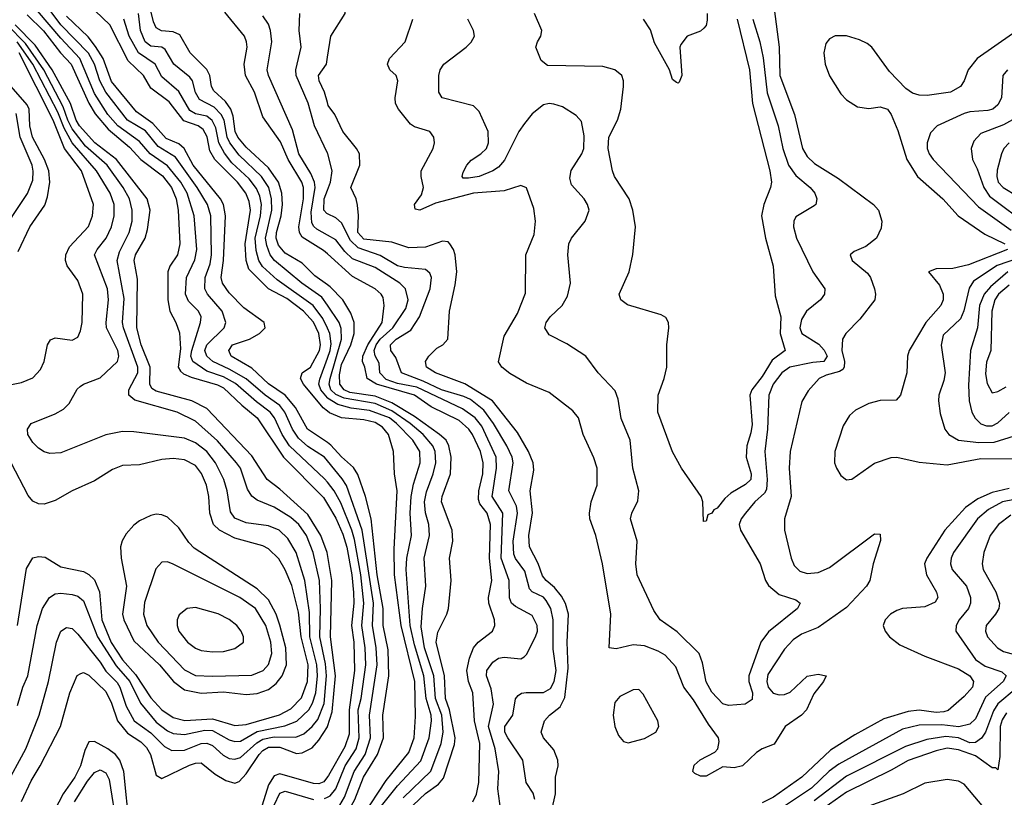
# Model space of a CAD drawing. Header units: inches. Extents: x 884549 to 1028252, y 526810 to 653624.
# Tile 184 of 256: x 938903 to 942413, y 573578 to 576348. Entities that reach past the tile are written whole.
import ezdxf

# ---------------------------------------------------------------- set-up
doc = ezdxf.new("R2010")
doc.units = ezdxf.units.IN
doc.header["$MEASUREMENT"] = 0
doc.layers.add('A9537', color=7, linetype='Continuous')
doc.layers.add('A9547', color=7, linetype='Continuous')

msp = doc.modelspace()

# ---------------------------------------------------------------- linework, layer by layer
at = {"layer": 'A9537', "color": 5}
for points, elevation in [([(940000, 574777.1), (939990, 574789.2), (939930, 574827.6), (939897, 574857), (939875.9, 574890), (939848.3, 574950), (939830, 574974.1), (939777.9, 575010), (939710, 575068.4), (939650, 575103.7), (939591.3, 575130), (939569.9, 575150), (939562.6, 575170), (939570.4, 575190), (939632.1, 575250), (939638, 575270), (939624.8, 575310), (939572.4, 575370), (939563.5, 575390), (939564.1, 575430), (939581.9, 575478.1), (939587.3, 575510), (939584.4, 575650), (939572.6, 575690), (939536.3, 575750), (939458.3, 575858.3), (939396.6, 575896.6), (939351.9, 575951.9), (939287.8, 575990), (939210, 576089.6), (939189.2, 576130), (939169.5, 576190), (939148.6, 576228.6), (939049.9, 576329.9), (938946, 576470)], 2440), ([(940000, 574700.2), (939990, 574712.6), (939864.5, 574830), (939838.2, 574870), (939811.2, 574930), (939796.1, 574950), (939746.7, 574986.7), (939672.2, 575052.2), (939630, 575076.1), (939570, 575095.7), (939520.4, 575130), (939513.4, 575150), (939516.2, 575170), (939547.4, 575270), (939549.9, 575290), (939539.9, 575310), (939505, 575345), (939494.5, 575370), (939497.3, 575430), (939527.3, 575492.7), (939535, 575530), (939525.3, 575650), (939499.6, 575730), (939477.2, 575770), (939430, 575828.1), (939368.5, 575870), (939330, 575914.2), (939252.8, 575970), (939217.7, 576010), (939170, 576085.6), (939117.3, 576210), (939050, 576282.1), (938925.1, 576430)], 2460), ([(940000, 574953.5), (939985.2, 574965.2), (939914.4, 575050), (939904.6, 575070), (939909.9, 575090), (939939.9, 575110), (939971.8, 575170), (939975.4, 575190), (939970, 575230), (939950.2, 575270.2), (939914.9, 575310), (939854.8, 575354.8), (939789.6, 575390), (939720, 575460), (939710.4, 575490), (939706.4, 575550), (939725.7, 575670), (939721.1, 575701.1), (939709.5, 575730), (939679.1, 575770), (939598.8, 575850), (939581.1, 575881.1), (939570.8, 575930.8), (939557.6, 575957.6), (939539.3, 575970), (939488.1, 575988.1), (939435.7, 576055.7), (939370, 576104.9), (939344.9, 576150), (939290, 576201.5), (939224.7, 576330), (939120.7, 576430)], 2380), ([(940000, 575404), (939955.4, 575435.4), (939910, 575480.5), (939850, 575516.8), (939825.2, 575545.2), (939817.4, 575570), (939818, 575590), (939835.2, 575650), (939839.7, 575690), (939837.2, 575730), (939825.8, 575770), (939790, 575820.8), (939710, 575894.6), (939680.6, 575930), (939671.7, 575950), (939664.3, 576004.3), (939655.4, 576030), (939636.8, 576056.8), (939595.3, 576095.3), (939587.3, 576110), (939581, 576150), (939570.6, 576170.6), (939510.4, 576230), (939474.1, 576294.1), (939450, 576304.8), (939408.8, 576308.8), (939390, 576319.4), (939380.3, 576340.3), (939360.6, 576420.6)], 2320), ([(938930, 576365.4), (938988.3, 576308.3), (939048.2, 576230), (939086, 576190), (939150, 576051.4), (939172.5, 576012.5), (939218, 575958), (939294.3, 575894.3), (939334.5, 575850), (939411.9, 575791.9), (939444.8, 575750), (939460.3, 575710), (939468.3, 575670), (939473.9, 575550), (939465.4, 575510), (939438.1, 575470), (939431.7, 575450), (939430.9, 575350), (939437.7, 575310), (939459.9, 575270), (939472.2, 575232.2), (939476.1, 575176.1), (939468.4, 575110), (939475.8, 575095.8), (939486.4, 575086.4), (939514.5, 575074.5), (939607.9, 575047.9), (939630, 575036.9), (939694.7, 574974.7), (939749.2, 574930), (939843.4, 574790), (939986, 574646), (940000, 574622.5)], 2480), ([(940000, 575331.3), (939980.3, 575360.3), (939908.4, 575410), (939811.7, 575490), (939796.3, 575510), (939783.5, 575543.5), (939779, 575570), (939801.3, 575670), (939801.2, 575710), (939791, 575750), (939765.2, 575790), (939685.3, 575865.3), (939652.2, 575910), (939643.2, 575930), (939632.2, 575990), (939621.8, 576010), (939596.5, 576036.5), (939544.1, 576064.1), (939530, 576088.6), (939518.8, 576130), (939510, 576144.1), (939452, 576190), (939421.8, 576241.8), (939410, 576250.2), (939370, 576253.9), (939350, 576269.5), (939333.6, 576310), (939327, 576370)], 2340), ([(940000, 575513.9), (939986.2, 575526.2), (939910, 575573.6), (939900.3, 575590), (939898.4, 575610), (939915.2, 575710), (939915.2, 575750), (939908.3, 575770), (939859.9, 575850), (939832.9, 575912.9), (939770, 576002.6), (939740.5, 576090), (939707.5, 576150), (939703.5, 576190), (939713.5, 576250), (939711.8, 576270), (939703.9, 576290), (939634.9, 576374.9)], 2280), ([(940000, 575580.7), (939962.2, 575602.2), (939951.2, 575611.2), (939944.6, 575624.6), (939942.2, 575662.2), (939956.2, 575750), (939954, 575770), (939940.6, 575800.6), (939898.5, 575870), (939875.8, 575955.8), (939790.4, 576150), (939785.7, 576170), (939801.4, 576270), (939797.6, 576310), (939790, 576331.9), (939770, 576362.3)], 2260), ([(940000, 575872.5), (939954.1, 575970), (939931.3, 576051.3), (939888.8, 576150), (939887.3, 576170), (939906.2, 576250), (939899, 576310), (939901.6, 576370)], 2240), ([(938850, 573612.7), (938925, 573750), (938972.3, 573870), (939005.8, 573990), (939033.8, 574130), (939050, 574169.2), (939070, 574182.7), (939090, 574178.8), (939110, 574159.5), (939190, 574059.1), (939210, 574027.2), (939250, 573986.5), (939260.6, 573970), (939282.1, 573902.1), (939310.7, 573850.7), (939370, 573807.3), (939418.7, 573758.7), (939444.9, 573744.9), (939490, 573745.9), (939550, 573769.5), (939570, 573771.1), (939590, 573762.1), (939628, 573728), (939650, 573716.5), (939670, 573713.9), (939690, 573719.4), (939748.2, 573771.8), (939770, 573785.4), (939810, 573793), (939887.6, 573792.4), (939916.4, 573803.6), (939946.1, 573830), (939965.3, 573854.7), (939988.2, 573911.8), (939997.2, 574010), (939993.8, 574053.8), (939973, 574150), (939975.2, 574250), (939971.4, 574350), (939949.1, 574450), (939925.2, 574510), (939897.7, 574550), (939870, 574574.8), (939810, 574612), (939750, 574636.9), (939730, 574650.6), (939715.1, 574675.1), (939690.3, 574750), (939676, 574770), (939608.2, 574848.2), (939530, 574918.3), (939464.1, 574950), (939312.9, 574992.9), (939291.9, 575010), (939292.2, 575030), (939323.9, 575090), (939324.1, 575110), (939272.5, 575250), (939269.7, 575270), (939275.1, 575355.1), (939250.6, 575490), (939258.6, 575521.4), (939292.8, 575590), (939303.5, 575630), (939304, 575670), (939294.4, 575710), (939272.4, 575750), (939215.3, 575830), (939138.1, 575898.1), (939090, 575959), (939074.3, 575990), (939058.3, 576038.3), (938989.4, 576170), (938924, 576264), (938858.6, 576330)], 2540), ([(940000, 574443.3), (939998.8, 574450), (939976.8, 574510), (939930, 574585.3), (939830, 574676), (939785.1, 574710), (939730, 574794.4), (939570, 574962.6), (939517.2, 574990), (939390, 575025.2), (939374.4, 575034.4), (939366.8, 575050), (939368.7, 575110), (939336.5, 575190), (939320.2, 575250), (939323.5, 575423.5), (939311.7, 575490), (939316.4, 575510), (939350.2, 575569.8), (939358.8, 575601.2), (939368.1, 575670), (939357.9, 575710), (939247.7, 575850), (939171.4, 575910), (939116.1, 575970), (939104.2, 575990), (939084.2, 576050), (939019.2, 576170), (938957.7, 576257.7), (938886.3, 576330)], 2520), ([(940000, 574841.5), (939929.2, 574889.2), (939886.2, 574966.2), (939850, 575010.2), (939790, 575051.4), (939730, 575107), (939656.8, 575150), (939649.1, 575170), (939662.1, 575190), (939722.5, 575210), (939757.9, 575230), (939778, 575250), (939774.6, 575270), (939701.7, 575321.7), (939650, 575374.9), (939626.3, 575410), (939621.8, 575430), (939629.5, 575490), (939637, 575650), (939629.3, 575689.3), (939619.3, 575710), (939522, 575830), (939489.6, 575890), (939470, 575905.6), (939425.4, 575925.4), (939377.9, 575977.9), (939319.6, 576019.6), (939230, 576127.9), (939200.7, 576210), (939173.4, 576253.4), (939147, 576287), (939070, 576360.4)], 2420), ([(940000, 575249.4), (939984.2, 575284.2), (939949.6, 575329.6), (939821.2, 575421.2), (939769.2, 575469.2), (939755, 575490), (939746.1, 575526.1), (939742.4, 575570), (939761.8, 575650), (939764.5, 575690), (939759.2, 575719.2), (939747.1, 575747.1), (939721.1, 575781.1), (939658.8, 575838.8), (939632.8, 575872.8), (939613.1, 575910), (939602.8, 575962.8), (939589.2, 575989.2), (939570, 576004.1), (939530, 576012.7), (939510, 576024.9), (939470, 576092.6), (939410, 576144.3), (939386.5, 576190), (939326.5, 576230), (939293.5, 576290), (939274.8, 576350)], 2360), ([(938894.7, 573905.3), (938914, 573970), (938932, 574010), (938965.6, 574190), (938984.9, 574250), (939009.1, 574290), (939030, 574302.2), (939050, 574305.2), (939090, 574300.6), (939110, 574294), (939130, 574278), (939180, 574150), (939246.5, 574046.5), (939295.6, 573990), (939333.2, 573913.2), (939390, 573846.1), (939430, 573814.6), (939450, 573805.4), (939490, 573801), (939562.9, 573817.1), (939590, 573816), (939650, 573783.1), (939670, 573776.5), (939690, 573778.2), (939750, 573811.9), (939847.7, 573832.3), (939890.7, 573849.3), (939933.7, 573890), (939946.8, 573913.2), (939958.2, 573950), (939965.2, 574010), (939962.9, 574050), (939937, 574150), (939936.1, 574236.1), (939919.9, 574350), (939888.3, 574450), (939859.5, 574499.5), (939827.7, 574530), (939790, 574545.3), (939710, 574555.8), (939670, 574572.5), (939654.5, 574594.5), (939642.9, 574670), (939630.3, 574710), (939601, 574770), (939570, 574810.3), (939530, 574841.1), (939490, 574857.8), (939310, 574880.2), (939270, 574880.9), (939210, 574869.3), (939050, 574805), (939010, 574803), (938990, 574808.7), (938970, 574821.3), (938950, 574841.6), (938931.6, 574870), (938930.8, 574890), (938944.5, 574910), (939030, 574943.5), (939059, 574961), (939079.1, 574980.9), (939108.4, 575031.6), (939118.5, 575041.5), (939129.9, 575050.1), (939190, 575071.8), (939252.1, 575130), (939256.6, 575150), (939252.7, 575170), (939212.9, 575250), (939211, 575270), (939219.3, 575350), (939215.6, 575390), (939169.9, 575510), (939179.1, 575530), (939211.8, 575570), (939230.7, 575610), (939239.9, 575650), (939240.1, 575690), (939225, 575730), (939176.7, 575810), (939089.6, 575909.6), (939061.4, 575961.4), (939038.9, 576018.9), (938950.1, 576190), (938894.5, 576270)], 2560), ([(938838.6, 575041.4), (938910, 575055.6), (938950, 575072.4), (938977.6, 575102.4), (938989.9, 575130), (939002.2, 575190), (939012.7, 575207.3), (939030, 575215.2), (939090, 575206.2), (939110, 575216.9), (939120.2, 575239.8), (939125.3, 575270), (939127.9, 575370), (939110, 575419.1), (939071.8, 575471.8), (939066.2, 575490), (939067.4, 575510), (939081.1, 575538.9), (939148.2, 575611.8), (939162.7, 575650), (939165.8, 575690), (939123.7, 575810), (939063.2, 575890), (939022.5, 575990), (938900.9, 576230)], 2580), ([(940000, 576053.8), (939989.1, 576090), (939970.6, 576130), (939968, 576150), (939996.2, 576190), (940000, 576214.3)], 2220), ([(938897.5, 575522.5), (938938.7, 575610), (938992.8, 575687.2), (939002.6, 575717.4), (939010.8, 575770), (939006.9, 575810), (938992, 575850), (938948.6, 575930), (938939.3, 575970), (938936.4, 576030), (938930, 576045.1), (938872.5, 576110)], 2620), ([(938823.9, 575570), (938930.5, 575729.5), (938950, 575776.4), (938951.5, 575808.5), (938947.3, 575830), (938905.2, 575930), (938890, 576014.5)], 2640), ([(940000, 575657.1), (939998.1, 575658.1), (939986.8, 575670), (939988, 575710), (940000, 575740.9)], 2240), ([(940000, 575000.7), (939976.3, 575030), (939969.4, 575050), (939972.8, 575067.2), (940000, 575142)], 2360), ([(938895, 574190), (938926.7, 574393.3), (938949.3, 574430.7), (938970, 574436.3), (938993.4, 574433.4), (939050, 574398.9), (939130, 574382.7), (939150, 574371.3), (939170, 574352.1), (939188.1, 574310), (939196.4, 574210), (939229.6, 574129.6), (939270, 574067.5), (939315.6, 574015.6), (939370, 573932.6), (939410, 573889.1), (939450, 573861.8), (939491.7, 573851.7), (939590, 573856.9), (939670, 573834.1), (939710, 573837.3), (939828.7, 573871.3), (939870, 573892.7), (939907.7, 573932.3), (939928.8, 573990), (939930.9, 574050), (939905.9, 574150), (939897.5, 574237.5), (939873, 574333), (939850, 574388), (939827, 574427), (939790, 574462.9), (939770, 574473.7), (939670, 574501.1), (939615.8, 574530), (939594.5, 574550), (939581.3, 574590), (939577.3, 574650), (939568.5, 574690), (939551.6, 574731.6), (939530, 574759.9), (939490, 574780.7), (939450, 574784.9), (939410, 574781.2), (939330, 574762.6), (939270, 574759.7), (939234, 574746), (939170, 574705), (939090, 574669.8), (939030, 574635.8), (938990, 574622.7), (938970, 574623.5), (938950, 574633), (938933.1, 574653.1), (938872.7, 574770)], 2580), ([(938910, 573562.9), (938943.7, 573636.3), (938976.3, 573690), (939048, 573830), (939081.2, 573950), (939108.4, 574011.6), (939120.6, 574019.4), (939130, 574022.2), (939150, 574013.5), (939210, 573954.2), (939230, 573913.8), (939251.2, 573850), (939286.8, 573806.8), (939335.4, 573775.4), (939355.1, 573755.1), (939369.2, 573730), (939390, 573656.5), (939410, 573645.1), (939508.1, 573691.9), (939530, 573699.7), (939550, 573700.5), (939600.1, 573660.1), (939638.2, 573638.2), (939670, 573628.2), (939685.8, 573634.2), (939710, 573661.5), (939756.4, 573730), (939770, 573745.1), (939790, 573756.4), (939830, 573756.4), (939890, 573734.2), (939910, 573735.8), (939946.2, 573753.8), (939970, 573780.8), (940000, 573828.6)], 2520), ([(939294.2, 573470), (939273.7, 573670), (939260.2, 573710), (939244, 573730), (939217.7, 573750), (939170, 573776.4), (939150, 573775.1), (939135.3, 573744.7), (939119.5, 573690), (939099.5, 573650), (939057.8, 573590), (939010, 573498.9)], 2480), ([(939098.1, 573561.9), (939144.9, 573635.1), (939170, 573666.7), (939190, 573675.1), (939210, 573665.4), (939221.4, 573641.4), (939249.3, 573470)], 2460), ([(940000, 573650.2), (939986.7, 573633.3), (939970, 573626.2), (939950, 573627.5), (939830, 573661.9), (939810, 573654.8), (939790, 573622.8), (939750, 573492.3)], 2480), ([(939810.7, 573550), (939830, 573592.6), (939850, 573599.9), (939950, 573570.3)], 2460), ([(939990, 573573.5), (940000, 573578.3)], 2460)]:
    msp.add_lwpolyline(points, dxfattribs=dict(at, elevation=elevation))
for points, elevation in [([(939390, 574586.5), (939370, 574581.7), (939330, 574562.4), (939310, 574547.7), (939283, 574517), (939268.3, 574491.7), (939262.5, 574470), (939264.8, 574430), (939284.3, 574330), (939270.1, 574230), (939274.5, 574210), (939310, 574135.5), (939402, 574050), (939451.3, 573990), (939490, 573960.7), (939550, 573948.4), (939630, 573953.5), (939710, 573943.7), (939750, 573947.1), (939790, 573962.3), (939817.2, 573982.8), (939839.1, 574010), (939853.7, 574050), (939851.3, 574110), (939830.6, 574190.6), (939816.9, 574230), (939790, 574281.1), (939750, 574320.5), (939524.9, 574464.9), (939505.6, 574485.6), (939470, 574538.1), (939430, 574576.1), (939410, 574584.5)], 2620), ([(939430, 574416.4), (939410, 574416), (939388.2, 574391.8), (939347.6, 574272.4), (939344.8, 574230), (939356.8, 574190), (939397.1, 574130), (939490, 574032.3), (939530, 574012.3), (939590, 574009.7), (939730, 574012.9), (939771, 574030), (939790, 574051), (939802.4, 574090), (939798.7, 574130), (939780.2, 574190), (939743.4, 574250), (939687.9, 574290), (939450, 574407.9)], 2640), ([(939530, 574254.5), (939500.4, 574250), (939472, 574228), (939464, 574210), (939464.1, 574190), (939470.9, 574170), (939501.4, 574130), (939530, 574108.8), (939550, 574101.1), (939590, 574095.6), (939630, 574097.6), (939670, 574108), (939700.4, 574130), (939701.2, 574150), (939693, 574170), (939676.8, 574190), (939650, 574211.8), (939610, 574231.2)], 2660)]:
    msp.add_lwpolyline(points, close=True, dxfattribs=dict(at, elevation=elevation))
at = {"layer": 'A9547', "color": 5}
for points, elevation in [([(940000, 576214.3), (940011.8, 576290), (940063.7, 576370), (940065.8, 576390), (940057.7, 576490), (940046.5, 576530), (940035.9, 576550), (940010, 576570.6), (940000, 576572.4)], 2220), ([(941592.7, 576387.3), (941610.9, 576250), (941613.4, 576150), (941665, 576010), (941693.7, 575890), (941710, 575861.1), (941735.9, 575835.9), (941822.5, 575782.5), (941947.1, 575690), (941964.5, 575670), (941976.9, 575630), (941974.2, 575605.8), (941958, 575570), (941920, 575540), (941877.8, 575522.2), (941863.1, 575510), (941870.3, 575490), (941925.2, 575445.2), (941935.9, 575430), (941950.9, 575390), (941954.5, 575370), (941952.1, 575350), (941898.1, 575281.9), (941848.3, 575230), (941836.8, 575210), (941833.8, 575170), (941843.9, 575130), (941842.7, 575110), (941837.5, 575102.5), (941825.7, 575094.3), (941778.1, 575081.9), (941753.6, 575070), (941713.4, 575026.6), (941691.8, 574988.2), (941650.1, 574810), (941646.4, 574750), (941653.1, 574650), (941629.4, 574570), (941629.5, 574530), (941653.6, 574430), (941663.8, 574403.8), (941684, 574384), (941710, 574375.7), (941750, 574379.1), (941790, 574396.7), (941950, 574516.2), (941970, 574515.5), (941972.3, 574492.3), (941945.9, 574410), (941933.6, 574350), (941921.9, 574330), (941850, 574253.5), (941750, 574182.3), (941690, 574159.1), (941660.6, 574139.4), (941630, 574106.1), (941570, 574015.7), (941566.4, 573990), (941571.5, 573970), (941589.3, 573949.3), (941610, 573943), (941630, 573943.9), (941650, 573952), (941710, 574009.4), (941750, 574016.4), (941778, 574010), (941768.2, 573990), (941733.7, 573946.3), (941707.5, 573890), (941690, 573870.8), (941632, 573830), (941592.9, 573767.1), (941550, 573750.4), (941530, 573737.5), (941480.2, 573690), (941450, 573683.2), (941410, 573686), (941350, 573653.7), (941330, 573653.2), (941310, 573662.3), (941302.3, 573670), (941308, 573692), (941329, 573711), (941381.3, 573738.7), (941391.7, 573750), (941396.6, 573776.6), (941394, 573790), (941358.4, 573838.4), (941305.1, 573925.1), (941270.6, 573970), (941242.5, 574042.5), (941203.7, 574083.7), (941179, 574099), (941130, 574116.9), (941090, 574121.2), (941030, 574106.4), (941004.4, 574110), (941009.9, 574230.1), (940981.2, 574410), (940957, 574510), (940935.7, 574570), (940934, 574590), (940939.8, 574630), (940961.4, 574690), (940961.4, 574750), (940950, 574787.8), (940911.9, 574870), (940894.6, 574930), (940874.9, 574954.9), (940790, 575019.8), (940710, 575053.7), (940650, 575087.6), (940621.4, 575110), (940609.9, 575129.9), (940630, 575220.7), (940678.2, 575301.8), (940706.5, 575373.5), (940707.5, 575510), (940737.1, 575582.9), (940742.1, 575630), (940736.2, 575676.2), (940710, 575749.2), (940690, 575757), (940630, 575738.9), (940521.3, 575730), (940385.1, 575694.9), (940330, 575669.7), (940313.1, 575673.1), (940309.9, 575690), (940335.4, 575724.6), (940342.1, 575750), (940334.1, 575790), (940334.8, 575810), (940377.5, 575890), (940381.4, 575910), (940378.9, 575930), (940365.4, 575950), (940310, 575966.4), (940296.3, 575976.3), (940253.6, 576030), (940242.6, 576050), (940241.5, 576070), (940250.9, 576130.9), (940244.8, 576150), (940222.2, 576170), (940214.7, 576190), (940221.6, 576210), (940277.3, 576270), (940304.7, 576350)], 2180), ([(941460.2, 576350), (941505, 576170), (941515.9, 576050), (941577.4, 575810), (941583, 575770), (941580.1, 575750), (941555.6, 575690), (941547.3, 575650), (941561.4, 575570), (941588.8, 575470), (941595.9, 575364.1), (941615.9, 575290), (941613.7, 575230), (941632.1, 575170), (941585.2, 575134.8), (941550, 575077.5), (941513.4, 575030), (941506.3, 575010), (941514.4, 574905.6), (941510, 574876), (941494.8, 574830), (941493.3, 574790), (941510.8, 574730), (941510.1, 574710), (941490, 574692.6), (941438.1, 574661.9), (941417, 574643), (941390, 574608.2), (941377.8, 574602.2), (941370, 574589.7), (941355.8, 574584.2), (941350, 574562), (941340.4, 574560.4), (941338, 574630), (941332.7, 574650), (941262.7, 574750), (941230, 574809.2), (941178, 574950), (941179.3, 575010), (941200.8, 575070), (941209.8, 575110), (941209.8, 575189.8), (941217.7, 575250), (941216.3, 575270), (941207, 575287), (941190, 575296.3), (941070, 575333), (941045.6, 575350), (941040.5, 575370), (941075.8, 575450), (941088.3, 575511.7), (941098.9, 575610), (941089.4, 575670), (941075.3, 575710), (941024, 575790), (941016, 575810), (941000.6, 575890), (941003.8, 575930), (941034.3, 575990), (941046.5, 576030), (941055.8, 576110), (941055.7, 576130), (941049.3, 576149.3), (941024.4, 576170), (940981.6, 576181.6), (940784.7, 576184.7), (940762.6, 576202.6), (940742.8, 576250), (940748.4, 576270), (940761.3, 576290), (940764.7, 576310), (940738, 576370)], 2140), ([(941353.4, 576370), (941353.8, 576346.2), (941350, 576328), (941342, 576318), (941330, 576308), (941282, 576290), (941259.8, 576260.2), (941256, 576250), (941264, 576150), (941253.7, 576126.3), (941250, 576122), (941244.7, 576124.7), (941230, 576135.3), (941219.5, 576170), (941165.5, 576265.5), (941151.8, 576311.8), (941126.6, 576350)], 2120), ([(941516.9, 576350), (941541.3, 576270), (941552.9, 576212.9), (941567.9, 576087.9), (941606.4, 575970), (941623.4, 575890), (941643.3, 575830), (941670, 575793.2), (941721.6, 575750), (941737.8, 575730), (941745.2, 575710), (941740.9, 575690), (941735.1, 575684.9), (941670, 575645.4), (941662.6, 575630), (941661.5, 575610), (941672.5, 575570), (941730.1, 575450), (941773, 575390), (941772.4, 575370), (941757.7, 575350), (941707.6, 575310), (941690, 575280.5), (941683.9, 575250), (941691.7, 575230), (941751.7, 575191.7), (941771.2, 575171.2), (941781.7, 575150), (941769.7, 575130.3), (941730, 575126.9), (941648.8, 575110), (941620.6, 575090), (941589.4, 575050), (941573.3, 575010), (941569.2, 574890), (941559, 574810), (941568.1, 574710), (941565.9, 574674.1), (941558.8, 574661.2), (941523.3, 574630), (941490.9, 574590), (941475.6, 574570), (941468.4, 574550), (941472.9, 574530), (941542.4, 574410), (941562, 574350), (941572.3, 574332.3), (941610, 574300.2), (941670, 574280.9), (941684.9, 574270), (941676.2, 574250), (941572.9, 574167.1), (941545.3, 574130), (941502.8, 574010), (941502.7, 573990), (941514.9, 573950), (941514.3, 573925.7), (941489.9, 573909.9), (941430, 573904.5), (941410, 573910.6), (941370, 573952.1), (941350, 573989.8), (941337.3, 574057.3), (941325.8, 574090), (941247.4, 574167.4), (941186.6, 574210), (941163.2, 574243.2), (941104.2, 574370), (941099.4, 574410), (941103.8, 574490), (941081.1, 574570), (941085.3, 574590), (941106.4, 574633.6), (941110.5, 574670), (941088.7, 574750), (941079.5, 574850), (941047, 574927), (941036.2, 574996.2), (941026.4, 575026.4), (940965.4, 575090), (940921.1, 575150), (940853.5, 575193.5), (940790, 575225.8), (940774.8, 575250), (940779.8, 575270), (940794.2, 575290), (940836.4, 575330), (940856.5, 575363.5), (940866.1, 575410), (940857.7, 575510), (940860.7, 575550), (940870, 575570.2), (940919.3, 575630), (940932.9, 575670), (940927.8, 575690), (940915.5, 575710), (940870, 575759.7), (940863.9, 575783.9), (940869.2, 575810.8), (940906.6, 575870), (940914.5, 575890), (940915.1, 575935.1), (940905.9, 575985.9), (940886.4, 576006.4), (940837.6, 576037.6), (940807.5, 576047.5), (940790, 576049.4), (940770, 576044.9), (940730, 576013.2), (940702.1, 575977.9), (940682.6, 575950), (940631.8, 575848.2), (940610, 575822.6), (940590, 575809.4), (940540.8, 575790), (940503.2, 575783.2), (940484.3, 575784.3), (940480.8, 575790), (940484.5, 575804.5), (940496.5, 575830), (940512.4, 575847.6), (940546.9, 575870), (940567.3, 575890), (940574.8, 575910), (940573.7, 575950), (940540.7, 576020.7), (940521.1, 576041.1), (940408.6, 576070), (940397.3, 576090), (940397.4, 576150), (940402, 576170), (940415.5, 576190), (940494.5, 576250), (940512.1, 576267.9), (940524.2, 576290), (940521.3, 576310), (940500.4, 576350)], 2160), ([(942441.9, 576298.1), (942316.3, 576210), (942283.7, 576170), (942269.6, 576130.4), (942256.5, 576110), (942221.3, 576090), (942138.4, 576078.4), (942110, 576079.4), (942086.1, 576086.1), (942062.6, 576102.6), (942004.1, 576164.1), (941940.4, 576250), (941924, 576264), (941897.1, 576277.1), (941850, 576290.6), (941810, 576290.7), (941790, 576280.4), (941776.8, 576263.2), (941770.2, 576230), (941775, 576190), (941790, 576148.9), (941830, 576084), (941850, 576063.2), (941890, 576038), (941930, 576031.5), (941970, 576037.6), (941996.3, 576030), (942010, 576010.8), (942033.3, 575953.3), (942065.4, 575850), (942104.2, 575790), (942194.4, 575710), (942248.8, 575650), (942344.3, 575584.3), (942415, 575550)], 2220), ([(942424.4, 576170), (942407.6, 576150), (942403.7, 576070), (942390, 576044.9), (942371.9, 576030), (942354.9, 576025.1), (942290, 576019.9), (942270, 576013.8), (942173.4, 575970), (942150, 575945.6), (942138.3, 575910), (942138.3, 575890), (942145, 575870), (942159.3, 575850), (942321, 575681), (942437.9, 575597.9)], 2240), ([(940768, 573390), (940813.5, 573590), (940812.7, 573650), (940822.2, 573690), (940821, 573710), (940807.3, 573747.3), (940769.8, 573790), (940762.3, 573810), (940774, 573850), (940791.6, 573870), (940830, 573900.4), (940847, 573933), (940858.5, 574038.5), (940854.4, 574130), (940859.5, 574230), (940848.6, 574268.6), (940834.4, 574294.4), (940810, 574325.9), (940780.1, 574350), (940767.1, 574367.1), (940751.3, 574411.3), (940720.7, 574470), (940718.6, 574510), (940730.9, 574590.9), (940723.4, 574670), (940736.2, 574743.8), (940733.5, 574770), (940716.4, 574810), (940677.8, 574877.8), (940588.9, 574990), (940490, 575050.4), (940385.5, 575090), (940353.5, 575110), (940349.9, 575130), (940362, 575150), (940390, 575178), (940411.4, 575190), (940428.8, 575210), (940435.7, 575310), (940456, 575404), (940461.2, 575450), (940455.3, 575510), (940449.9, 575530), (940436.2, 575550), (940430, 575557.1), (940410, 575559.5), (940350, 575538.2), (940290, 575535.6), (940230, 575555.5), (940130, 575566.3), (940108.6, 575590), (940111, 575651), (940107.3, 575687.3), (940102.1, 575710), (940083.2, 575750), (940115.4, 575830), (940114.3, 575870), (940103.8, 575890), (940054.9, 575950), (940026.4, 576010), (940003.2, 576043.2), (940000, 576053.8)], 2220), ([(942471.9, 576008.1), (942410, 575973.3), (942330, 575943.2), (942304.4, 575915.6), (942295, 575890), (942299.9, 575850), (942316.8, 575816.8), (942339.9, 575750), (942360, 575720), (942506, 575610)], 2260), ([(942430, 575909.9), (942411.8, 575890), (942403.1, 575870), (942387.5, 575812.5), (942385.9, 575790), (942391, 575770), (942408.6, 575750), (942459.7, 575719.7)], 2280), ([(940000, 575740.9), (940011.3, 575770), (940016.4, 575810), (940001.2, 575870), (940000, 575872.5)], 2240), ([(940739.7, 573570), (940733, 573593), (940708.3, 573630), (940696.3, 573710), (940643.1, 573790), (940633, 573810), (940633.1, 573830), (940661, 573870), (940670.9, 573929.1), (940679.6, 573940.4), (940691.4, 573948.6), (940708.7, 573951.3), (940770, 573951.5), (940794.9, 573965.1), (940808.7, 573990), (940815.5, 574030), (940805.1, 574105.1), (940804.9, 574210), (940796.2, 574250), (940779.3, 574279.3), (940770, 574290.6), (940729.7, 574309.7), (940720.3, 574320.3), (940704.1, 574384.1), (940670, 574428.9), (940664.3, 574444.3), (940662.4, 574490), (940678.2, 574590), (940674.6, 574614.6), (940646.8, 574670), (940662.8, 574770), (940658.5, 574790), (940639.9, 574830), (940592.4, 574910), (940557.6, 574957.6), (940510, 574994.8), (940486.3, 575006.3), (940406.5, 575030), (940340.9, 575060.9), (940263.6, 575090), (940244.4, 575144.4), (940226.4, 575170), (940224.4, 575190), (940245.1, 575210), (940298, 575242), (940328.7, 575290), (940366, 575390), (940370.8, 575430), (940365.4, 575445.4), (940350, 575458.7), (940274.8, 575465.2), (940250, 575471.9), (940188.6, 575508.6), (940110, 575535.5), (940082.1, 575562.1), (940050, 575624.5), (940030, 575642.6), (940000, 575657.1)], 2240), ([(940618.5, 573530), (940607.7, 573607.7), (940611.1, 573670), (940598.4, 573750), (940574.2, 573830), (940592, 573910), (940584.4, 573964.4), (940567.3, 574010), (940568.4, 574030), (940590, 574059.1), (940610, 574073), (940630, 574077.5), (940689.1, 574070.9), (940701.9, 574078.1), (940710, 574086.3), (940742.3, 574150), (940748.5, 574170), (940747.4, 574190), (940730, 574225), (940670, 574257.8), (940656.7, 574270), (940648.7, 574288.7), (940647.6, 574350), (940619.7, 574430), (940625.6, 574590), (940586.8, 574650), (940603.4, 574750), (940601.2, 574790), (940550, 574900.5), (940526.2, 574930), (940481.4, 574961.4), (940318.5, 575038.5), (940250, 575052.2), (940210, 575065.9), (940187.3, 575090), (940184.1, 575124.1), (940170.2, 575150.2), (940166.7, 575170), (940173.7, 575190), (940188, 575210), (940233.3, 575250), (940280.1, 575319.9), (940288.5, 575350), (940278.6, 575390), (940258, 575410), (940170, 575465.4), (940090, 575496.5), (940062.1, 575522.1), (940030, 575563.5), (940000, 575580.7)], 2260), ([(942424.1, 575530), (942285.2, 575474.8), (942230, 575462.4), (942170, 575460.6), (942142.6, 575450), (942182.4, 575402.4), (942194.6, 575370), (942195.3, 575350), (942187.1, 575330), (942133.4, 575270), (942073.9, 575170), (942067.8, 575150), (942065.1, 575090), (942043.2, 575010), (942027.1, 574992.9), (941970, 574991.1), (941930, 574980.6), (941883.2, 574956.8), (941861.8, 574938.2), (941839.2, 574900.8), (941809, 574810), (941807.3, 574770), (941814.6, 574750), (941830, 574724.4), (941850, 574709.4), (941870, 574710.9), (941950, 574768.4), (942010, 574788), (942030, 574789.4), (942110, 574771.8), (942210, 574762.3), (942330, 574784.7), (942450, 574784)], 2220), ([(940518.5, 573561.5), (940531.4, 573588.6), (940539.6, 573630), (940543.9, 573770), (940524.5, 573850), (940518.5, 573950), (940502.8, 573990), (940497.6, 574030), (940506.3, 574073.7), (940521.3, 574110), (940536.9, 574130), (940588.5, 574170), (940597.1, 574190), (940595.6, 574210), (940576, 574270), (940574.1, 574290), (940586.2, 574350), (940578, 574430), (940581, 574550), (940570, 574589.9), (940543.9, 574623.9), (940538.6, 574638.6), (940539.6, 574670), (940553.7, 574730), (940555.1, 574770), (940545.5, 574810), (940517.4, 574870), (940503.8, 574890), (940470, 574920.1), (940370, 574968.9), (940310.9, 575010), (940174.5, 575050), (940141.2, 575070), (940133.9, 575110), (940125.5, 575130), (940126, 575150), (940144.5, 575190), (940195.7, 575270), (940202.2, 575330), (940198.4, 575358.4), (940192, 575370), (940169.9, 575389.9), (940090, 575433.5), (940000, 575513.9)], 2280), ([(942498.1, 575510), (942387.3, 575472.7), (942302.8, 575417.2), (942288, 575392), (942269.3, 575310.7), (942257.1, 575282.9), (942195.4, 575224.6), (942188.5, 575188.5), (942201.8, 575090), (942197.7, 575062.3), (942179.4, 575010), (942178.1, 574990), (942184.9, 574944.9), (942201.1, 574890), (942215.8, 574870), (942250.1, 574850.1), (942322.3, 574842.3), (942376.4, 574843.6), (942450, 574865.4)], 2240), ([(942425.9, 575450), (942363.4, 575396.6), (942341.2, 575370), (942324.8, 575330), (942317.2, 575250), (942292.1, 575170), (942286, 575046), (942288, 574990), (942297, 574950), (942308.7, 574928.7), (942330, 574908.9), (942350, 574901.5), (942370, 574901.8), (942390, 574911.6), (942430, 574949.1)], 2260), ([(940306.3, 573550), (940350, 573591.2), (940395.5, 573624.5), (940413.7, 573646.3), (940453.5, 573766.5), (940455.9, 573790), (940435, 573890), (940421.6, 573930), (940417.3, 574010), (940388, 574130), (940393.5, 574166.5), (940426.1, 574230), (940431.9, 574250), (940441.5, 574350), (940435.8, 574430), (940446.9, 574490), (940444.9, 574530), (940407.3, 574630), (940409.3, 574650), (940438.4, 574730), (940441, 574790), (940433.2, 574830), (940422.8, 574850), (940400.1, 574870), (940310, 574934.3), (940230, 574983.1), (940170, 575006.6), (940079.9, 575019.9), (940059.6, 575030), (940044, 575050), (940043.5, 575083.5), (940050, 575120.1), (940083.3, 575190), (940095.9, 575230), (940095.5, 575270), (940083.3, 575303.3), (940054.7, 575350), (940010, 575396.9), (940000, 575404)], 2320), ([(942430, 575401.9), (942391.9, 575370), (942379.4, 575350), (942368.6, 575310), (942365.5, 575170), (942350, 575128.3), (942346.2, 575086.2), (942352, 575052), (942370, 575019.2), (942390, 575023.7), (942419.3, 575040.7)], 2280), ([(940270, 573575.5), (940368.9, 573671.1), (940405.7, 573770), (940412.2, 573810), (940407.7, 573870), (940385.5, 573930), (940379, 574010), (940345.7, 574110), (940334.6, 574185.4), (940338.8, 574250), (940351.1, 574330), (940345.5, 574430), (940363.5, 574510), (940361.5, 574550), (940350, 574591.2), (940346, 574630), (940353.3, 574666.7), (940377, 574730), (940386.7, 574770), (940384.7, 574810), (940376, 574830), (940341.8, 574870), (940295.4, 574910), (940230, 574954.5), (940170, 574980.8), (940060.2, 575000.2), (940030, 575013.4), (940012.1, 575030), (940005.8, 575050), (940009.8, 575070), (940050.4, 575210), (940048.5, 575248.5), (940041.5, 575270), (940000, 575331.3)], 2340), ([(940000, 575142), (940010.3, 575170.3), (940013.1, 575193.1), (940008.8, 575230), (940000, 575249.4)], 2360), ([(940150, 573494.2), (940250, 573619.2), (940332.6, 573707.4), (940362.8, 573790), (940370.6, 573850), (940369.4, 573870), (940352.3, 573930), (940343.6, 574010), (940310, 574120.7), (940295.4, 574190), (940281.3, 574390), (940282.7, 574430), (940299.4, 574510), (940294.7, 574590), (940298.4, 574650), (940306.6, 574693.4), (940330.8, 574770), (940329.9, 574810.1), (940305.1, 574850), (940246.5, 574910), (940220.9, 574930), (940150, 574956), (940084.3, 574964.3), (940037.2, 574977.2), (940000.3, 575000.3), (940000, 575000.7)], 2360), ([(940000, 573360.1), (940050, 573377.3), (940070, 573394.4), (940124.7, 573510), (940210, 573637.2), (940290, 573737.8), (940309.6, 573790), (940314.6, 573865.4), (940312, 573990), (940263.3, 574190), (940239.3, 574370), (940238, 574462), (940249.2, 574669.2), (940239.7, 574730), (940235.7, 574810), (940217.7, 574870), (940196.5, 574896.5), (940170, 574913.3), (940130, 574923), (940050, 574929.5), (940007.5, 574947.5), (940000, 574953.5)], 2380), ([(940000, 573478.6), (940030, 573490.5), (940050, 573503.2), (940074.8, 573530), (940097.4, 573570), (940128.5, 573650), (940179, 573730), (940199.6, 573790), (940198.1, 573870), (940219.1, 574010), (940216.2, 574103.8), (940198.7, 574190), (940199.1, 574250), (940177, 574370), (940156, 574570), (940135.3, 574650), (940108.1, 574728.1), (940092.9, 574752.9), (940050, 574790.9), (940012.8, 574832.8), (940000, 574841.5)], 2420), ([(940000, 573527.8), (940024.2, 573535.8), (940044.1, 573550), (940061.4, 573578.6), (940095.4, 573670), (940135.2, 573730), (940153.9, 573790), (940149.5, 573870), (940177.6, 574050), (940174.3, 574110), (940160.5, 574190), (940164.9, 574270), (940124.5, 574530), (940068.3, 574688.3), (940053, 574713), (940000, 574777.1)], 2440), ([(940000, 573578.3), (940010, 573583.1), (940030, 573607.9), (940063.9, 573690), (940102.3, 573750), (940113.1, 573790), (940109.6, 573890), (940120.5, 573930), (940136.6, 574050), (940135.2, 574110), (940122.7, 574190), (940130.1, 574270), (940118.8, 574370), (940096.5, 574496.5), (940087.1, 574530), (940047.3, 574627.3), (940024.4, 574670), (940000, 574700.2)], 2460), ([(942430, 574678.5), (942370, 574663.5), (942319, 574641), (942274.6, 574610), (942201.2, 574530), (942136.4, 574430), (942128.1, 574410), (942136.1, 574370), (942171.1, 574308.9), (942176.3, 574290), (942166.7, 574273.3), (942130, 574256.7), (942050, 574250.3), (942030, 574243.7), (942007.7, 574230), (941988.9, 574210), (941981.1, 574190), (941988.1, 574170), (942004.1, 574150), (942041, 574121), (942130, 574080.7), (942250, 574035.7), (942290.1, 574010), (942303.3, 573990), (942299.9, 573970), (942270, 573936.5), (942212.4, 573887.6), (942198.1, 573881.9), (942170, 573880), (942110, 573888.8), (942070, 573883.7), (941983.2, 573856.8), (941879.9, 573800.1), (941793.9, 573746.1), (941691, 573650), (941590, 573578.2), (941550, 573558.5)], 2220), ([(940000, 574622.5), (940030, 574572.1), (940055.1, 574515.1), (940069.3, 574469.3), (940087.3, 574370), (940093, 574307), (940094.6, 574270), (940086.2, 574190), (940094.2, 574130), (940096.6, 574030), (940077.5, 573890), (940077, 573803), (940062.4, 573757.6), (940004.4, 573655.6), (940000, 573650.2)], 2480), ([(942450, 574639.3), (942406.4, 574630), (942356.8, 574603.2), (942317.9, 574570), (942231.6, 574450), (942223.3, 574430), (942221.1, 574410), (942226.7, 574390), (942278.4, 574330), (942292.1, 574290), (942292.7, 574270), (942285.9, 574250), (942252.3, 574210), (942241.5, 574190), (942240.2, 574170), (942310, 574069.2), (942344.7, 574044.7), (942404.6, 574024.6), (942420.1, 574010), (942409, 573990), (942345.8, 573934.2), (942310, 573857.8), (942290, 573838.7), (942250.9, 573829.1), (942190, 573835.7), (942110, 573834.7), (942050, 573820.8), (941823.8, 573696.2), (941789.3, 573670.7), (941725.5, 573610), (941630, 573546.5)], 2240), ([(942436.7, 574583.3), (942392.7, 574550), (942362.3, 574510), (942339.9, 574450), (942333.8, 574410), (942337.7, 574390), (942383.4, 574310), (942395.6, 574270), (942393.1, 574250), (942381.7, 574230), (942348.6, 574190), (942345.8, 574170), (942353.1, 574150), (942388.8, 574110), (942410, 574096.8), (942450, 574086.4)], 2260), ([(940000, 573828.6), (940000.9, 573830), (940017.4, 573882.6), (940028.7, 574010), (940011.6, 574150), (940016.1, 574350), (940000, 574443.3)], 2520), ([(942454.9, 573965.1), (942390, 573910.9), (942374.4, 573885.6), (942345.8, 573810), (942331.4, 573788.6), (942310, 573772.7), (942290, 573772), (942250, 573790), (942205.1, 573794.9), (942136.8, 573783.2), (942061.4, 573758.6), (941850, 573652.8), (941734.9, 573565.1)], 2260), ([(942421.3, 573878.7), (942405.8, 573854.2), (942398.6, 573830), (942396.8, 573723.2), (942390, 573675.1), (942382.8, 573682.8), (942370, 573683.4), (942310, 573725.2), (942250, 573746.5), (942210, 573752.5), (942170, 573743.6), (942070, 573708.7), (942010, 573674.5), (941850, 573595.6), (941770, 573538.6)], 2280), ([(942359.2, 573519.2), (942270, 573624.3), (942250, 573635.8), (942210, 573641.5), (942130, 573628.1), (942052, 573590), (941930, 573545.7)], 2320)]:
    msp.add_lwpolyline(points, dxfattribs=dict(at, elevation=elevation))
at = {"layer": 'A9547', "color": 5, "elevation": 2220}
msp.add_lwpolyline([(941110, 573962.3), (941090, 573960.5), (941042.6, 573937.4), (941024.5, 573915.5), (941019.3, 573870), (941024.9, 573830), (941037.5, 573797.5), (941056.1, 573776.1), (941072.1, 573772.1), (941130, 573787.7), (941171.2, 573810), (941181.3, 573830), (941178, 573850), (941125.5, 573945.5)], close=True, dxfattribs=at)

doc.saveas('drawing.dxf')
